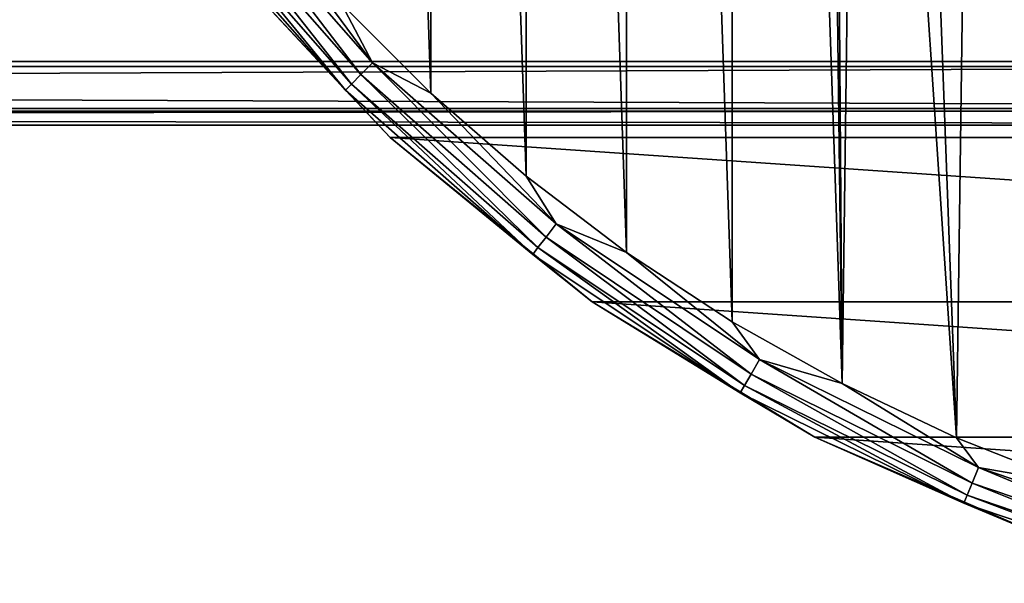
# Model space of a CAD drawing. Header units: millimetres. Extents: x -182 to 217, y -96 to 236.
# Tile 217 of 256: x -28 to -11, y -31 to -21. Entities that reach past the tile are written whole.
import ezdxf

# ---------------------------------------------------------------- set-up
doc = ezdxf.new("R2010")
doc.units = ezdxf.units.MM
doc.header["$LTSCALE"] = 52.148148
for name, color, linetype in [('2', 7, 'CONTINUOUS'), ('3', 7, 'CONTINUOUS'), ('574', 7, 'CONTINUOUS'), ('575', 7, 'CONTINUOUS'), ('576', 7, 'CONTINUOUS'), ('578', 7, 'CONTINUOUS')]:
    doc.layers.add(name, color=color, linetype=linetype)

msp = doc.modelspace()

# ---------------------------------------------------------------- linework, layer by layer
at = {"layer": '2', "color": 7, "linetype": 'CONTINUOUS', "true_color": 0xaaaaaa}
for points in [[(20, -21.944, 6.889), (20, -20.678, 10.07), (-170, -21.944, 6.889), (20, -21.944, 6.889)], [(-170, -21.944, 6.889), (20, -20.678, 10.07), (-170, -20.678, 10.07), (-170, -21.944, 6.889)], [(20, -22.724, 3.555), (20, -21.944, 6.889), (-170, -22.724, 3.555), (20, -22.724, 3.555)], [(-170, -22.724, 3.555), (20, -21.944, 6.889), (-170, -21.944, 6.889), (-170, -22.724, 3.555)], [(20, -22.027, -6.618), (20, -22.766, -3.274), (-170, -22.027, -6.618), (20, -22.027, -6.618)], [(-170, -22.027, -6.618), (20, -22.766, -3.274), (-170, -22.766, -3.274), (-170, -22.027, -6.618)], [(20, -23, 0.142), (20, -22.724, 3.555), (-170, -23, 0.142), (20, -23, 0.142)], [(-170, -23, 0.142), (20, -22.724, 3.555), (-170, -22.724, 3.555), (-170, -23, 0.142)], [(20, -22.766, -3.274), (20, -23, 0.142), (-170, -22.766, -3.274), (20, -22.766, -3.274)], [(-170, -22.766, -3.274), (20, -23, 0.142), (-170, -23, 0.142), (-170, -22.766, -3.274)]]:
    msp.add_3dface(points, dxfattribs=at)
at = {"layer": '3', "color": 7, "linetype": 'CONTINUOUS', "true_color": 0xaaaaaa}
for points in [[(20, -22.027, -6.618), (-170, -22.027, -6.618), (20, -13.821, -33.932), (20, -22.027, -6.618)], [(20, -13.821, -33.932), (-170, -22.027, -6.618), (-170, -13.821, -33.932), (20, -13.821, -33.932)]]:
    msp.add_3dface(points, dxfattribs=at)
at = {"layer": '574', "color": 7, "linetype": 'CONTINUOUS', "true_color": 0xaaaaaa}
for points in [[(-21.671, -23.204, -50.5), (-24.629, -20.037, -50.5), (-21.671, -23.204, -69.5), (-21.671, -23.204, -50.5)], [(-21.671, -23.204, -69.5), (-24.629, -20.037, -50.5), (-24.629, -20.037, -69.5), (-21.671, -23.204, -69.5)], [(-18.31, -25.939, -50.5), (-21.671, -23.204, -50.5), (-18.31, -25.939, -69.5), (-18.31, -25.939, -50.5)], [(-18.31, -25.939, -69.5), (-21.671, -23.204, -50.5), (-21.671, -23.204, -69.5), (-18.31, -25.939, -69.5)], [(-14.607, -28.19, -50.5), (-18.31, -25.939, -50.5), (-14.607, -28.19, -69.5), (-14.607, -28.19, -50.5)], [(-14.607, -28.19, -69.5), (-18.31, -25.939, -50.5), (-18.31, -25.939, -69.5), (-14.607, -28.19, -69.5)], [(-10.632, -29.917, -50.5), (-14.607, -28.19, -50.5), (-10.632, -29.917, -69.5), (-10.632, -29.917, -50.5)], [(-10.632, -29.917, -69.5), (-14.607, -28.19, -50.5), (-14.607, -28.19, -69.5), (-10.632, -29.917, -69.5)]]:
    msp.add_3dface(points, dxfattribs=at)
at = {"layer": '575', "color": 7, "linetype": 'CONTINUOUS', "true_color": 0xaaaaaa}
for points in [[(-17.738, 25.118, -49.5), (-15.982, -26.271, -49.5), (-15.982, 26.271, -49.5), (-17.738, 25.118, -49.5)], [(-14.151, -27.3, -49.5), (-14.5, 0, -49.5), (-15.982, 26.271, -49.5), (-14.151, -27.3, -49.5)], [(-15.982, -26.271, -49.5), (-14.151, -27.3, -49.5), (-15.982, 26.271, -49.5), (-15.982, -26.271, -49.5)], [(-19.411, 23.849, -49.5), (-17.738, -25.118, -49.5), (-17.738, 25.118, -49.5), (-19.411, 23.849, -49.5)], [(-17.738, -25.118, -49.5), (-15.982, -26.271, -49.5), (-17.738, 25.118, -49.5), (-17.738, -25.118, -49.5)], [(-20.994, 22.468, -49.5), (-19.411, -23.849, -49.5), (-19.411, 23.849, -49.5), (-20.994, 22.468, -49.5)], [(-19.411, -23.849, -49.5), (-17.738, -25.118, -49.5), (-19.411, 23.849, -49.5), (-19.411, -23.849, -49.5)], [(-22.479, 20.983, -49.5), (-20.994, -22.468, -49.5), (-20.994, 22.468, -49.5), (-22.479, 20.983, -49.5)], [(-20.994, -22.468, -49.5), (-19.411, -23.849, -49.5), (-20.994, 22.468, -49.5), (-20.994, -22.468, -49.5)], [(-22.479, -20.983, -49.5), (-20.994, -22.468, -49.5), (-22.479, 20.983, -49.5), (-22.479, -20.983, -49.5)], [(-14.338, -2.161, -49.5), (-14.5, 0, -49.5), (-14.151, -27.3, -49.5), (-14.338, -2.161, -49.5)], [(-13.856, -4.274, -49.5), (-14.338, -2.161, -49.5), (-14.151, -27.3, -49.5), (-13.856, -4.274, -49.5)], [(-12.254, -28.203, -49.5), (-13.856, -4.274, -49.5), (-14.151, -27.3, -49.5), (-12.254, -28.203, -49.5)], [(-13.064, -6.291, -49.5), (-13.856, -4.274, -49.5), (-12.254, -28.203, -49.5), (-13.064, -6.291, -49.5)], [(-11.98, -8.168, -49.5), (-13.064, -6.291, -49.5), (-12.254, -28.203, -49.5), (-11.98, -8.168, -49.5)], [(-10.301, -28.973, -49.5), (-11.98, -8.168, -49.5), (-12.254, -28.203, -49.5), (-10.301, -28.973, -49.5)], [(-10.629, -9.862, -49.5), (-11.98, -8.168, -49.5), (-10.301, -28.973, -49.5), (-10.629, -9.862, -49.5)]]:
    msp.add_3dface(points, dxfattribs=at)
at = {"layer": '576', "color": 7, "linetype": 'CONTINUOUS', "true_color": 0xaaaaaa}
for points in [[(24.629, -20.037, -69.5), (21.671, -23.204, -69.5), (-24.629, -20.037, -69.5), (24.629, -20.037, -69.5)], [(21.671, -23.204, -69.5), (-21.671, -23.204, -69.5), (-24.629, -20.037, -69.5), (21.671, -23.204, -69.5)], [(21.671, -23.204, -69.5), (18.31, -25.939, -69.5), (-21.671, -23.204, -69.5), (21.671, -23.204, -69.5)], [(18.31, -25.939, -69.5), (-18.31, -25.939, -69.5), (-21.671, -23.204, -69.5), (18.31, -25.939, -69.5)], [(18.31, -25.939, -69.5), (14.607, -28.19, -69.5), (-18.31, -25.939, -69.5), (18.31, -25.939, -69.5)], [(14.607, -28.19, -69.5), (-14.607, -28.19, -69.5), (-18.31, -25.939, -69.5), (14.607, -28.19, -69.5)], [(14.607, -28.19, -69.5), (10.632, -29.917, -69.5), (-14.607, -28.19, -69.5), (14.607, -28.19, -69.5)], [(10.632, -29.917, -69.5), (-10.632, -29.917, -69.5), (-14.607, -28.19, -69.5), (10.632, -29.917, -69.5)]]:
    msp.add_3dface(points, dxfattribs=at)
at = {"layer": '578', "color": 7, "linetype": 'CONTINUOUS', "true_color": 0xaaaaaa}
for points in [[(-22.159, -22.159, -49.691), (-24.641, -18.908, -49.549), (-24.862, -19.077, -49.691), (-22.159, -22.159, -49.691)], [(-21.962, -21.962, -49.549), (-23.859, -19.399, -49.5), (-24.641, -18.908, -49.549), (-21.962, -21.962, -49.549)], [(-21.962, -21.962, -49.549), (-24.641, -18.908, -49.549), (-22.159, -22.159, -49.691), (-21.962, -21.962, -49.549)], [(-22.316, -22.316, -49.913), (-24.862, -19.077, -49.691), (-25.038, -19.212, -49.913), (-22.316, -22.316, -49.913)], [(-22.159, -22.159, -49.691), (-24.862, -19.077, -49.691), (-22.316, -22.316, -49.913), (-22.159, -22.159, -49.691)], [(-22.416, -22.416, -50.192), (-25.038, -19.212, -49.913), (-25.15, -19.299, -50.192), (-22.416, -22.416, -50.192)], [(-24.629, -20.037, -50.5), (-22.416, -22.416, -50.192), (-25.15, -19.299, -50.192), (-24.629, -20.037, -50.5)], [(-22.316, -22.316, -49.913), (-25.038, -19.212, -49.913), (-22.416, -22.416, -50.192), (-22.316, -22.316, -49.913)], [(-22.479, -20.983, -49.5), (-23.859, -19.399, -49.5), (-21.962, -21.962, -49.549), (-22.479, -20.983, -49.5)], [(-24.629, -20.037, -50.5), (-21.671, -23.204, -50.5), (-22.416, -22.416, -50.192), (-24.629, -20.037, -50.5)], [(-20.994, -22.468, -49.5), (-22.479, -20.983, -49.5), (-21.962, -21.962, -49.549), (-20.994, -22.468, -49.5)], [(-19.077, -24.862, -49.691), (-21.962, -21.962, -49.549), (-22.159, -22.159, -49.691), (-19.077, -24.862, -49.691)], [(-18.908, -24.641, -49.549), (-20.994, -22.468, -49.5), (-21.962, -21.962, -49.549), (-18.908, -24.641, -49.549)], [(-18.908, -24.641, -49.549), (-21.962, -21.962, -49.549), (-19.077, -24.862, -49.691), (-18.908, -24.641, -49.549)], [(-19.212, -25.038, -49.913), (-22.159, -22.159, -49.691), (-22.316, -22.316, -49.913), (-19.212, -25.038, -49.913)], [(-19.077, -24.862, -49.691), (-22.159, -22.159, -49.691), (-19.212, -25.038, -49.913), (-19.077, -24.862, -49.691)], [(-19.299, -25.15, -50.192), (-22.316, -22.316, -49.913), (-22.416, -22.416, -50.192), (-19.299, -25.15, -50.192)], [(-21.671, -23.204, -50.5), (-19.299, -25.15, -50.192), (-22.416, -22.416, -50.192), (-21.671, -23.204, -50.5)], [(-19.212, -25.038, -49.913), (-22.316, -22.316, -49.913), (-19.299, -25.15, -50.192), (-19.212, -25.038, -49.913)], [(-19.411, -23.849, -49.5), (-20.994, -22.468, -49.5), (-18.908, -24.641, -49.549), (-19.411, -23.849, -49.5)], [(-21.671, -23.204, -50.5), (-18.31, -25.939, -50.5), (-19.299, -25.15, -50.192), (-21.671, -23.204, -50.5)], [(-17.738, -25.118, -49.5), (-19.411, -23.849, -49.5), (-18.908, -24.641, -49.549), (-17.738, -25.118, -49.5)], [(-15.669, -27.14, -49.691), (-18.908, -24.641, -49.549), (-19.077, -24.862, -49.691), (-15.669, -27.14, -49.691)], [(-15.53, -26.898, -49.549), (-17.738, -25.118, -49.5), (-18.908, -24.641, -49.549), (-15.53, -26.898, -49.549)], [(-15.53, -26.898, -49.549), (-18.908, -24.641, -49.549), (-15.669, -27.14, -49.691), (-15.53, -26.898, -49.549)], [(-15.78, -27.331, -49.913), (-19.077, -24.862, -49.691), (-19.212, -25.038, -49.913), (-15.78, -27.331, -49.913)], [(-15.669, -27.14, -49.691), (-19.077, -24.862, -49.691), (-15.78, -27.331, -49.913), (-15.669, -27.14, -49.691)], [(-15.851, -27.454, -50.192), (-19.212, -25.038, -49.913), (-19.299, -25.15, -50.192), (-15.851, -27.454, -50.192)], [(-15.78, -27.331, -49.913), (-19.212, -25.038, -49.913), (-15.851, -27.454, -50.192), (-15.78, -27.331, -49.913)], [(-18.31, -25.939, -50.5), (-15.851, -27.454, -50.192), (-19.299, -25.15, -50.192), (-18.31, -25.939, -50.5)], [(-15.982, -26.271, -49.5), (-17.738, -25.118, -49.5), (-15.53, -26.898, -49.549), (-15.982, -26.271, -49.5)], [(-18.31, -25.939, -50.5), (-14.607, -28.19, -50.5), (-15.851, -27.454, -50.192), (-18.31, -25.939, -50.5)], [(-14.151, -27.3, -49.5), (-15.982, -26.271, -49.5), (-15.53, -26.898, -49.549), (-14.151, -27.3, -49.5)], [(-11.993, -28.953, -49.691), (-15.53, -26.898, -49.549), (-15.669, -27.14, -49.691), (-11.993, -28.953, -49.691)], [(-11.886, -28.695, -49.549), (-14.151, -27.3, -49.5), (-15.53, -26.898, -49.549), (-11.886, -28.695, -49.549)], [(-11.886, -28.695, -49.549), (-15.53, -26.898, -49.549), (-11.993, -28.953, -49.691), (-11.886, -28.695, -49.549)], [(-12.077, -29.157, -49.913), (-15.669, -27.14, -49.691), (-15.78, -27.331, -49.913), (-12.077, -29.157, -49.913)], [(-11.993, -28.953, -49.691), (-15.669, -27.14, -49.691), (-12.077, -29.157, -49.913), (-11.993, -28.953, -49.691)], [(-12.132, -29.288, -50.192), (-15.78, -27.331, -49.913), (-15.851, -27.454, -50.192), (-12.132, -29.288, -50.192)], [(-12.077, -29.157, -49.913), (-15.78, -27.331, -49.913), (-12.132, -29.288, -50.192), (-12.077, -29.157, -49.913)], [(-12.254, -28.203, -49.5), (-14.151, -27.3, -49.5), (-11.886, -28.695, -49.549), (-12.254, -28.203, -49.5)], [(-14.607, -28.19, -50.5), (-12.132, -29.288, -50.192), (-15.851, -27.454, -50.192), (-14.607, -28.19, -50.5)], [(-14.607, -28.19, -50.5), (-10.632, -29.917, -50.5), (-12.132, -29.288, -50.192), (-14.607, -28.19, -50.5)], [(-10.301, -28.973, -49.5), (-12.254, -28.203, -49.5), (-11.886, -28.695, -49.549), (-10.301, -28.973, -49.5)], [(-8.111, -30.27, -49.691), (-11.886, -28.695, -49.549), (-11.993, -28.953, -49.691), (-8.111, -30.27, -49.691)], [(-8.039, -30.001, -49.549), (-10.301, -28.973, -49.5), (-11.886, -28.695, -49.549), (-8.039, -30.001, -49.549)], [(-8.039, -30.001, -49.549), (-11.886, -28.695, -49.549), (-8.111, -30.27, -49.691), (-8.039, -30.001, -49.549)], [(-8.168, -30.484, -49.913), (-11.993, -28.953, -49.691), (-12.077, -29.157, -49.913), (-8.168, -30.484, -49.913)], [(-8.111, -30.27, -49.691), (-11.993, -28.953, -49.691), (-8.168, -30.484, -49.913), (-8.111, -30.27, -49.691)], [(-8.205, -30.621, -50.192), (-12.077, -29.157, -49.913), (-12.132, -29.288, -50.192), (-8.205, -30.621, -50.192)], [(-10.632, -29.917, -50.5), (-8.205, -30.621, -50.192), (-12.132, -29.288, -50.192), (-10.632, -29.917, -50.5)], [(-8.168, -30.484, -49.913), (-12.077, -29.157, -49.913), (-8.205, -30.621, -50.192), (-8.168, -30.484, -49.913)]]:
    msp.add_3dface(points, dxfattribs=at)

doc.saveas('drawing.dxf')
